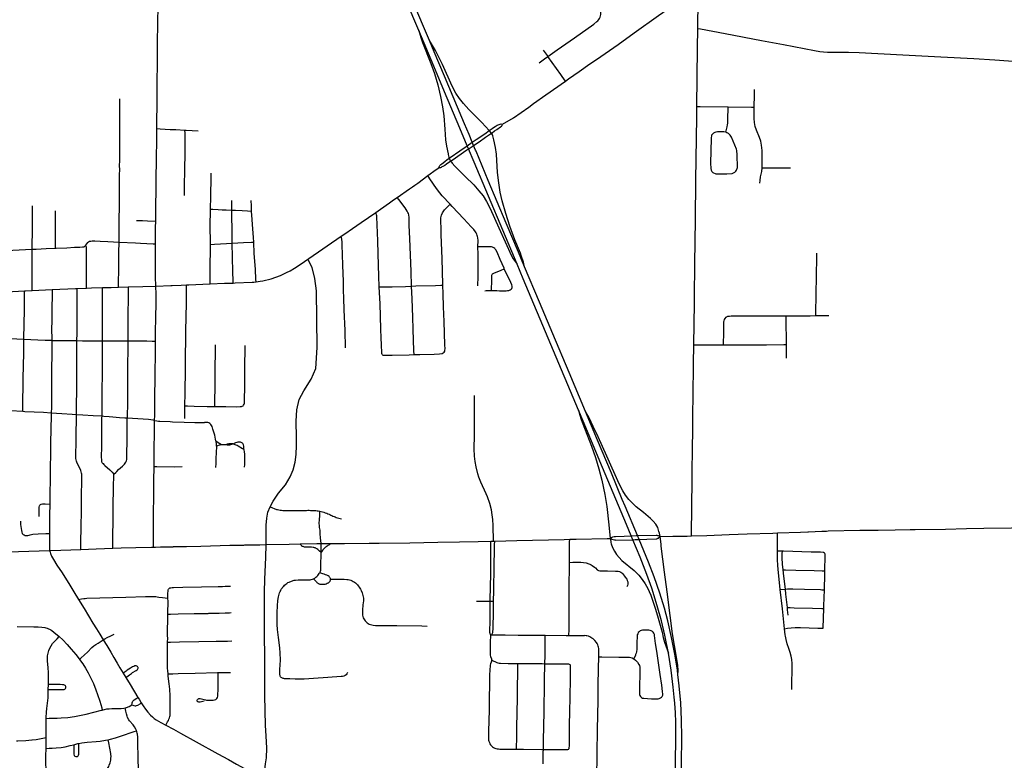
# Model space of a CAD drawing. Header units: feet. Extents: x 1677015 to 1902061, y 161166 to 378285.
# Tile 60 of 66: x 1800806 to 1813051, y 330999 to 340214. Entities that reach past the tile are written whole.
import ezdxf

# ---------------------------------------------------------------- set-up
doc = ezdxf.new("R2010")
doc.units = ezdxf.units.FT
doc.header["$MEASUREMENT"] = 0
doc.layers.add('326765_Road_Centerlines_O', color=7, linetype='Continuous')

msp = doc.modelspace()

# ---------------------------------------------------------------- linework, layer by layer
at = {"layer": '326765_Road_Centerlines_O'}
for p, q in [((1805902, 339955), (1805697, 340442)), ((1806394, 338786), (1806338, 338918)), ((1806672, 338802), (1806645, 338835)), ((1806557, 338397), (1806481, 338577)), ((1805053, 337689), (1805237, 337816)), ((1803178, 337418), (1803177, 337672)), ((1804945, 337615), (1805053, 337689)), ((1800644, 336830), (1800868, 336841)), ((1801520, 336870), (1801636, 336874)), ((1802037, 336886), (1802155, 336890)), ((1810187, 336529), (1810339, 336530)), ((1810705, 336532), (1810870, 336532)), ((1810341, 336002), (1810340, 336172)), ((1806461, 335043), (1806464, 335539)), ((1810607, 333841), (1810617, 333842)), ((1802798, 333658), (1802879, 333660)), ((1803792, 333682), (1803872, 333684)), ((1804555, 333695), (1804678, 333696)), ((1806667, 333725), (1806697, 333726)), ((1806697, 333726), (1806714, 333726)), ((1808112, 333760), (1808149, 333761)), ((1810265, 333125), (1810328, 333129)), ((1806486, 332980), (1806658, 332979)), ((1806658, 332979), (1806698, 332979)), ((1801162, 331882), (1801163, 331941))]:
    msp.add_line(p, q, dxfattribs=at)
for points in [[(1805768, 340081), (1805707, 340225), (1805505, 340710), (1805437, 340871), (1805340, 341103), (1805004, 341905), (1804742, 342524), (1804509, 343085), (1804188, 343840), (1804084, 344098), (1803968, 344405), (1803869, 344683), (1803771, 344979), (1803687, 345262), (1803601, 345583)], [(1807376, 339757), (1807492, 339839), (1807705, 339990), (1807945, 340160), (1807984, 340190), (1807997, 340202), (1808007, 340215), (1808016, 340230), (1808024, 340245), (1808029, 340261), (1808033, 340277), (1808035, 340294), (1808037, 340327), (1808039, 340556), (1808038, 340605), (1808036, 340621), (1808032, 340638), (1808026, 340654), (1808012, 340684), (1808004, 340698), (1807970, 340754), (1807927, 340824), (1807852, 340950), (1807839, 340971)], [(1802519, 339647), (1802519, 339652), (1802519, 339657), (1802519, 339678), (1802521, 339787), (1802522, 339930), (1802525, 340164), (1802529, 340393), (1802531, 340568), (1802531, 340613)], [(1807593, 339450), (1807630, 339477), (1807763, 339571), (1807897, 339666), (1807978, 339720), (1808247, 339907), (1808446, 340049), (1808751, 340266), (1809090, 340506), (1809179, 340568), (1809245, 340619)], [(1809240, 340106), (1809240, 340116), (1809244, 340445), (1809245, 340526), (1809245, 340619)], [(1806991, 337171), (1806814, 337594), (1806635, 338018), (1806457, 338441), (1806387, 338607), (1806371, 338646), (1806279, 338864), (1806089, 339318), (1805955, 339636), (1805768, 340081)], [(1805768, 340081), (1805793, 339994), (1805814, 339931), (1805920, 339668), (1805963, 339544), (1806005, 339402), (1806040, 339259), (1806065, 339130), (1806080, 339016), (1806092, 338852), (1806102, 338721), (1806113, 338640), (1806134, 338544), (1806136, 338535), (1806143, 338504), (1806147, 338492)], [(1809227, 339135), (1809237, 339858), (1809240, 340106)], [(1809240, 340106), (1809272, 340100), (1809578, 340043), (1810030, 339957), (1810303, 339904), (1810561, 339855), (1810690, 339830), (1810755, 339820), (1810804, 339815), (1810852, 339812), (1810967, 339811), (1811115, 339810), (1811246, 339806), (1811787, 339777), (1812262, 339753), (1812672, 339730), (1812934, 339713), (1813327, 339686)], [(1806338, 338918), (1806304, 338999), (1806088, 339513), (1805961, 339816), (1805902, 339955)], [(1806645, 338835), (1806552, 338936), (1806390, 339097), (1806325, 339170), (1806275, 339234), (1806231, 339302), (1806185, 339388), (1806064, 339657), (1806029, 339725), (1805977, 339829), (1805902, 339955)], [(1807376, 339757), (1807368, 339770), (1807322, 339836)], [(1802518, 339527), (1802519, 339577), (1802519, 339647), (1802519, 339652)], [(1807265, 339678), (1807332, 339726), (1807376, 339757)], [(1807593, 339450), (1807553, 339507), (1807534, 339533), (1807376, 339757)], [(1802512, 338975), (1802515, 339128), (1802517, 339343), (1802517, 339443), (1802518, 339527)], [(1807197, 339170), (1807349, 339278), (1807593, 339450)], [(1809941, 339126), (1809943, 339280), (1809943, 339346)], [(1802042, 337447), (1802043, 337470), (1802043, 337623), (1802043, 337712), (1802046, 337908), (1802047, 338084), (1802049, 338241), (1802049, 338288), (1802050, 338348), (1802049, 338401), (1802050, 338460), (1802050, 338533), (1802051, 338704), (1802050, 338848), (1802050, 338896), (1802051, 338990), (1802051, 339052), (1802052, 339122), (1802053, 339229)], [(1806810, 338916), (1806949, 338995), (1807136, 339126), (1807197, 339170)], [(1809190, 336167), (1809196, 336688), (1809199, 336803), (1809198, 336951), (1809200, 336984), (1809203, 337180), (1809209, 337722), (1809215, 338218), (1809225, 339001), (1809227, 339135)], [(1809227, 339135), (1809270, 339134), (1809615, 339130)], [(1809586, 338813), (1809591, 338833), (1809604, 338880), (1809609, 338904), (1809611, 338928), (1809613, 338952), (1809614, 338993), (1809615, 339107), (1809615, 339130)], [(1809615, 339130), (1809907, 339126), (1809941, 339126)], [(1810039, 338369), (1810040, 338374), (1810039, 338588), (1810033, 338653), (1810022, 338702), (1810007, 338748), (1809967, 338839), (1809953, 338886), (1809944, 338935), (1809940, 338984), (1809941, 339126)], [(1802511, 338859), (1802511, 338878), (1802512, 338945), (1802512, 338975)], [(1806645, 338835), (1806669, 338852), (1806683, 338861), (1806700, 338872), (1806719, 338884), (1806745, 338900), (1806757, 338907), (1806768, 338911), (1806781, 338915), (1806794, 338917), (1806810, 338916)], [(1802498, 337708), (1802498, 337766), (1802499, 337839), (1802501, 337936), (1802504, 338055), (1802503, 338171), (1802504, 338286), (1802506, 338417), (1802508, 338545), (1802510, 338662), (1802511, 338796), (1802511, 338859)], [(1802511, 338859), (1802552, 338856), (1802677, 338850), (1802747, 338847), (1802862, 338839)], [(1802854, 338028), (1802856, 338174), (1802859, 338320), (1802863, 338581), (1802864, 338662), (1802865, 338724), (1802864, 338772), (1802864, 338804), (1802862, 338839)], [(1802862, 338839), (1802877, 338838), (1803024, 338830)], [(1806147, 338492), (1806159, 338501), (1806280, 338583), (1806371, 338646), (1806434, 338690), (1806481, 338723), (1806589, 338796), (1806645, 338835)], [(1806432, 338637), (1806451, 338650), (1806519, 338696), (1806600, 338751), (1806672, 338802)], [(1806672, 338802), (1806680, 338808), (1806711, 338830), (1806738, 338848), (1806756, 338861), (1806770, 338870), (1806786, 338880), (1806797, 338890), (1806805, 338898), (1806810, 338916)], [(1807085, 337141), (1807070, 337198), (1807048, 337266), (1807033, 337309), (1806964, 337476), (1806901, 337645), (1806851, 337801), (1806808, 337959), (1806783, 338070), (1806765, 338183), (1806750, 338313), (1806736, 338542), (1806725, 338623), (1806704, 338719), (1806700, 338735), (1806695, 338751), (1806689, 338768), (1806684, 338780), (1806679, 338792), (1806672, 338802)], [(1809586, 338813), (1809582, 338814), (1809562, 338817), (1809540, 338819), (1809521, 338819), (1809499, 338819), (1809482, 338818), (1809465, 338815), (1809449, 338811), (1809434, 338803), (1809428, 338797), (1809422, 338791), (1809411, 338778), (1809404, 338736), (1809398, 338430), (1809401, 338362), (1809405, 338343), (1809415, 338326), (1809427, 338313), (1809462, 338297), (1809602, 338295), (1809666, 338300), (1809700, 338316), (1809711, 338329), (1809721, 338343), (1809732, 338377), (1809730, 338531), (1809726, 338587), (1809721, 338602), (1809656, 338752)], [(1809656, 338752), (1809649, 338766), (1809641, 338778), (1809629, 338791), (1809620, 338798), (1809614, 338802), (1809600, 338808), (1809586, 338813)], [(1806481, 338577), (1806476, 338591), (1806451, 338650), (1806434, 338690), (1806394, 338786)], [(1806165, 338455), (1806183, 338466), (1806366, 338593)], [(1806366, 338593), (1806384, 338605), (1806432, 338637)], [(1806019, 338373), (1806022, 338383), (1806026, 338393), (1806032, 338402), (1806038, 338408), (1806045, 338414), (1806055, 338422), (1806072, 338435), (1806096, 338453), (1806117, 338469), (1806147, 338492)], [(1806088, 338402), (1806092, 338405), (1806116, 338422), (1806145, 338441), (1806165, 338455)], [(1806147, 338492), (1806155, 338472), (1806165, 338455)], [(1806165, 338455), (1806175, 338440), (1806184, 338428), (1806217, 338391), (1806347, 338265), (1806452, 338160), (1806518, 338086), (1806568, 338021), (1806611, 337951), (1806657, 337863), (1806766, 337623), (1806921, 337275), (1806944, 337238), (1806991, 337171)], [(1803179, 337857), (1803179, 337893), (1803182, 337979), (1803184, 338071), (1803187, 338201), (1803189, 338305)], [(1805882, 338274), (1805984, 338349), (1806019, 338373)], [(1806019, 338373), (1806030, 338374), (1806042, 338376), (1806051, 338380), (1806062, 338386), (1806074, 338393), (1806088, 338402)], [(1807085, 337141), (1807010, 337321), (1806856, 337683), (1806634, 338213), (1806557, 338397)], [(1810012, 338179), (1810013, 338212), (1810020, 338261), (1810035, 338325), (1810039, 338369)], [(1810039, 338369), (1810071, 338369), (1810393, 338370)], [(1805499, 338002), (1805653, 338108), (1805692, 338135), (1805722, 338156), (1805759, 338182), (1805882, 338274)], [(1806158, 337918), (1806061, 338023), (1806030, 338061), (1805991, 338113), (1805908, 338235), (1805882, 338274)], [(1803444, 337845), (1803443, 337864), (1803445, 337966)], [(1803690, 337831), (1803688, 337897), (1803684, 337963)], [(1805237, 337816), (1805294, 337855), (1805404, 337935), (1805455, 337971), (1805499, 338002)], [(1805680, 336900), (1805673, 337083), (1805658, 337491), (1805651, 337653), (1805650, 337719), (1805648, 337752), (1805644, 337785), (1805640, 337802), (1805633, 337817), (1805626, 337832), (1805600, 337875), (1805521, 337978), (1805499, 338002)], [(1800961, 337358), (1800962, 337392), (1800963, 337463), (1800964, 337523), (1800964, 337573), (1800964, 337633), (1800965, 337689), (1800966, 337768), (1800967, 337838), (1800967, 337897)], [(1801250, 337372), (1801250, 337394), (1801250, 337423), (1801250, 337457), (1801251, 337501), (1801251, 337567), (1801251, 337635), (1801252, 337695), (1801252, 337746), (1801252, 337789), (1801252, 337836)], [(1803177, 337672), (1803178, 337824), (1803179, 337857)], [(1803179, 337857), (1803210, 337855), (1803276, 337852), (1803325, 337849), (1803374, 337847), (1803444, 337845)], [(1803449, 337435), (1803449, 337554), (1803448, 337586), (1803448, 337635), (1803446, 337733), (1803445, 337782), (1803444, 337845)], [(1803444, 337845), (1803488, 337844), (1803573, 337840), (1803638, 337836), (1803690, 337831)], [(1803717, 337448), (1803714, 337503), (1803702, 337665), (1803697, 337729), (1803690, 337831)], [(1805278, 336890), (1805273, 337022), (1805264, 337300), (1805259, 337464), (1805251, 337660), (1805248, 337762), (1805247, 337775), (1805245, 337785), (1805240, 337802), (1805237, 337816)], [(1806053, 337781), (1806065, 337810), (1806073, 337824), (1806082, 337838), (1806091, 337850), (1806102, 337862), (1806137, 337897), (1806158, 337918)], [(1806505, 337389), (1806506, 337465), (1806504, 337498), (1806501, 337515), (1806496, 337531), (1806490, 337547), (1806483, 337562), (1806474, 337576), (1806454, 337603), (1806421, 337639), (1806331, 337736), (1806184, 337890), (1806158, 337918)], [(1802259, 337717), (1802286, 337715), (1802333, 337715), (1802395, 337712), (1802498, 337708)], [(1802497, 337425), (1802497, 337520), (1802497, 337582), (1802497, 337629), (1802498, 337708)], [(1806068, 336911), (1806068, 336918), (1806065, 337082), (1806059, 337245), (1806047, 337539), (1806046, 337620), (1806043, 337702), (1806043, 337734), (1806045, 337750), (1806048, 337766), (1806053, 337781)], [(1804806, 337520), (1804850, 337550), (1804945, 337615)], [(1801628, 337409), (1801652, 337441), (1801662, 337451), (1801675, 337458), (1801691, 337460), (1801707, 337462), (1801739, 337461), (1801808, 337457), (1801903, 337453), (1802042, 337447)], [(1803449, 337435), (1803590, 337442), (1803688, 337447), (1803717, 337448)], [(1803745, 336952), (1803744, 336981), (1803737, 337111), (1803724, 337307), (1803717, 337448)], [(1804390, 337235), (1804404, 337244), (1804806, 337520)], [(1804856, 336133), (1804852, 336346), (1804842, 336605), (1804837, 336750), (1804835, 336848), (1804832, 336955), (1804825, 337161), (1804820, 337292), (1804817, 337407), (1804815, 337448), (1804811, 337484), (1804806, 337520)], [(1800646, 337343), (1800721, 337347), (1800880, 337354), (1800961, 337358)], [(1800961, 337358), (1801013, 337361), (1801135, 337368), (1801250, 337372)], [(1800961, 336845), (1800961, 336892), (1800961, 336946), (1800961, 337009), (1800961, 337051), (1800961, 337140), (1800961, 337251), (1800961, 337312), (1800961, 337358)], [(1801250, 337372), (1801259, 337372), (1801392, 337377), (1801490, 337383), (1801556, 337385), (1801589, 337387), (1801601, 337388), (1801608, 337390), (1801617, 337396), (1801622, 337402), (1801628, 337409)], [(1801636, 336874), (1801637, 336915), (1801637, 337003), (1801637, 337054), (1801638, 337121), (1801638, 337193), (1801638, 337252), (1801639, 337303), (1801639, 337345), (1801639, 337370), (1801637, 337382), (1801635, 337391), (1801630, 337402), (1801628, 337409)], [(1802037, 336886), (1802037, 336925), (1802037, 336956), (1802037, 336975), (1802038, 337074), (1802039, 337169), (1802040, 337229), (1802040, 337288), (1802041, 337360), (1802042, 337404), (1802042, 337447)], [(1802042, 337447), (1802247, 337437), (1802307, 337435), (1802387, 337431), (1802466, 337427), (1802497, 337425)], [(1802500, 336900), (1802499, 336926), (1802496, 336986), (1802495, 337031), (1802495, 337122), (1802496, 337294), (1802497, 337425)], [(1803175, 336928), (1803176, 337140), (1803179, 337367), (1803178, 337418)], [(1803178, 337418), (1803230, 337422), (1803377, 337431), (1803449, 337435)], [(1803461, 336938), (1803460, 336964), (1803457, 337078), (1803451, 337258), (1803449, 337435)], [(1806832, 337116), (1806829, 337124), (1806783, 337230), (1806743, 337320), (1806728, 337350), (1806721, 337360), (1806715, 337367), (1806704, 337376), (1806688, 337383), (1806672, 337387), (1806655, 337389), (1806638, 337390), (1806605, 337389), (1806556, 337389), (1806505, 337389)], [(1806507, 337317), (1806505, 337366), (1806505, 337389)], [(1803900, 336983), (1803934, 336992), (1804050, 337033), (1804124, 337067), (1804168, 337090), (1804224, 337123), (1804307, 337178), (1804390, 337235)], [(1803920, 334153), (1803957, 334225), (1804026, 334325), (1804111, 334426), (1804171, 334528), (1804207, 334612), (1804232, 334707), (1804244, 334805), (1804247, 334918), (1804248, 335016), (1804244, 335218), (1804253, 335358), (1804282, 335487), (1804341, 335598), (1804432, 335743), (1804487, 335875), (1804507, 336134), (1804498, 336841), (1804475, 336996), (1804442, 337131), (1804390, 337235)], [(1806504, 336902), (1806505, 336919), (1806505, 336935), (1806505, 336952), (1806506, 336969), (1806506, 336986), (1806506, 337003), (1806506, 337019), (1806506, 337036), (1806506, 337053), (1806506, 337069), (1806506, 337086), (1806506, 337103), (1806507, 337120), (1806507, 337138), (1806507, 337155), (1806507, 337171), (1806506, 337202), (1806506, 337232), (1806506, 337261), (1806507, 337288), (1806507, 337314), (1806507, 337317)], [(1810705, 336532), (1810706, 336561), (1810718, 337260), (1810719, 337310)], [(1806675, 336843), (1806675, 336869), (1806676, 336951), (1806677, 337000), (1806677, 337017), (1806678, 337034), (1806682, 337043), (1806688, 337051), (1806701, 337059), (1806794, 337099), (1806832, 337116)], [(1806675, 336843), (1806739, 336844), (1806772, 336842), (1806854, 336842), (1806871, 336843), (1806888, 336845), (1806905, 336852), (1806919, 336861), (1806926, 336871), (1806930, 336884), (1806930, 336897), (1806925, 336914), (1806912, 336944), (1806832, 337116)], [(1807754, 335356), (1807067, 336989), (1806991, 337171)], [(1807402, 336386), (1807269, 336700), (1807085, 337141)], [(1803745, 336952), (1803770, 336955), (1803795, 336959), (1803830, 336967), (1803865, 336974), (1803900, 336983)], [(1800859, 336238), (1800859, 336244), (1800859, 336288), (1800861, 336385), (1800865, 336645), (1800868, 336804), (1800868, 336841)], [(1800868, 336841), (1800879, 336841), (1800961, 336845)], [(1800961, 336845), (1801043, 336849), (1801210, 336856)], [(1801210, 336856), (1801209, 336821), (1801207, 336593), (1801205, 336478), (1801204, 336350), (1801205, 336254), (1801205, 336224)], [(1801210, 336856), (1801502, 336869), (1801520, 336870)], [(1801519, 336221), (1801520, 336311), (1801522, 336504), (1801522, 336629), (1801522, 336694), (1801522, 336743), (1801520, 336835), (1801520, 336870)], [(1801636, 336874), (1801698, 336877), (1801838, 336881)], [(1801836, 336219), (1801837, 336362), (1801837, 336514), (1801837, 336578), (1801837, 336660), (1801838, 336841), (1801838, 336881)], [(1801838, 336881), (1801945, 336884), (1802037, 336886)], [(1802155, 336890), (1802155, 336860), (1802154, 336787), (1802154, 336701), (1802153, 336600), (1802153, 336542), (1802152, 336428), (1802151, 336296), (1802151, 336280), (1802151, 336217)], [(1802155, 336890), (1802338, 336895), (1802500, 336900)], [(1802496, 336215), (1802497, 336327), (1802500, 336507), (1802502, 336686), (1802504, 336800), (1802500, 336900)], [(1802500, 336900), (1802684, 336906), (1802701, 336907)], [(1802701, 336907), (1802815, 336912), (1802880, 336915)], [(1802872, 336186), (1802873, 336227), (1802874, 336342), (1802880, 336687), (1802881, 336753), (1802880, 336852), (1802880, 336871), (1802880, 336915)], [(1802880, 336915), (1802910, 336916), (1803084, 336925), (1803175, 336928)], [(1803175, 336928), (1803354, 336934), (1803461, 336938)], [(1803461, 336938), (1803485, 336939), (1803698, 336948), (1803720, 336950), (1803737, 336951), (1803745, 336952)], [(1805278, 336890), (1805310, 336890), (1805440, 336892), (1805603, 336896), (1805680, 336900)], [(1805317, 336045), (1805312, 336051), (1805309, 336058), (1805308, 336064), (1805304, 336171), (1805301, 336253), (1805299, 336367), (1805287, 336678), (1805278, 336890)], [(1805680, 336900), (1805733, 336902), (1805977, 336907), (1806042, 336910), (1806068, 336911)], [(1805711, 336047), (1805709, 336095), (1805700, 336364), (1805695, 336512), (1805685, 336740), (1805680, 336900)], [(1806084, 336076), (1806092, 336088), (1806094, 336101), (1806096, 336118), (1806095, 336168), (1806089, 336315), (1806085, 336461), (1806078, 336641), (1806072, 336804), (1806068, 336911)], [(1806591, 336842), (1806607, 336843), (1806675, 336843)], [(1809559, 336168), (1809561, 336328), (1809562, 336451), (1809563, 336460), (1809565, 336469), (1809571, 336485), (1809580, 336498)], [(1809580, 336498), (1809591, 336511), (1809598, 336517), (1809604, 336521), (1809613, 336524), (1809620, 336525), (1809635, 336527), (1809652, 336528), (1810050, 336528), (1810187, 336529)], [(1810339, 336530), (1810638, 336531), (1810705, 336532)], [(1810340, 336172), (1810339, 336497), (1810339, 336530)], [(1807842, 335339), (1807639, 335824), (1807435, 336307), (1807402, 336386)], [(1800511, 336255), (1800606, 336250), (1800769, 336242), (1800859, 336238)], [(1800845, 335342), (1800845, 335377), (1800850, 335756), (1800857, 336065), (1800857, 336145), (1800859, 336238)], [(1800859, 336238), (1801031, 336230), (1801123, 336225), (1801195, 336225), (1801205, 336224)], [(1801205, 336224), (1801205, 336189), (1801205, 336025), (1801204, 335895), (1801203, 335698), (1801202, 335568), (1801201, 335472), (1801200, 335391), (1801198, 335323)], [(1801205, 336224), (1801408, 336222), (1801519, 336221)], [(1801512, 335303), (1801512, 335309), (1801512, 335341), (1801516, 335685), (1801519, 335946), (1801518, 335996), (1801518, 336094), (1801519, 336209), (1801519, 336221)], [(1801519, 336221), (1801588, 336220), (1801752, 336220), (1801836, 336219)], [(1801830, 335284), (1801831, 335357), (1801833, 335598), (1801835, 335811), (1801836, 336040), (1801836, 336182), (1801836, 336219)], [(1801836, 336219), (1801898, 336217), (1801948, 336218), (1801997, 336218), (1802151, 336217)], [(1802151, 336217), (1802151, 336198), (1802151, 336165), (1802151, 336132), (1802151, 336083), (1802150, 336052), (1802149, 335980), (1802149, 335932), (1802149, 335876), (1802149, 335837), (1802148, 335771), (1802147, 335541), (1802146, 335431), (1802145, 335393), (1802144, 335326), (1802143, 335271), (1802142, 335260)], [(1802151, 336217), (1802160, 336217), (1802249, 336217), (1802289, 336217), (1802338, 336217), (1802386, 336217), (1802452, 336216), (1802496, 336215)], [(1802484, 335229), (1802485, 335294), (1802487, 335371), (1802487, 335486), (1802489, 335600), (1802490, 335680), (1802490, 335742), (1802491, 335758), (1802493, 335887), (1802495, 335985), (1802496, 336115), (1802496, 336215)], [(1802862, 335409), (1802862, 335439), (1802864, 335538), (1802864, 335587), (1802865, 335636), (1802867, 335800), (1802867, 335833), (1802869, 335998), (1802870, 336047), (1802869, 336080), (1802872, 336186)], [(1803234, 335402), (1803234, 335436), (1803237, 335680), (1803239, 335921), (1803240, 336041), (1803243, 336168)], [(1803591, 335417), (1803599, 335431), (1803602, 335445), (1803604, 335477), (1803606, 335655), (1803608, 335964), (1803609, 336062), (1803610, 336127), (1803611, 336160)], [(1809161, 333792), (1809161, 333812), (1809168, 334491), (1809170, 334622), (1809173, 334836), (1809176, 335147), (1809178, 335311), (1809181, 335524), (1809187, 335934), (1809190, 336167)], [(1809190, 336167), (1809225, 336167), (1809559, 336168)], [(1809559, 336168), (1809766, 336168), (1810094, 336169), (1810307, 336172), (1810340, 336172)], [(1805317, 336045), (1805324, 336042), (1805331, 336040), (1805340, 336039), (1805438, 336042), (1805651, 336046), (1805711, 336047)], [(1805711, 336047), (1805781, 336049), (1805961, 336054), (1806026, 336058), (1806059, 336062), (1806074, 336069), (1806084, 336076)], [(1802860, 335251), (1802862, 335324), (1802862, 335390), (1802862, 335409)], [(1802862, 335409), (1802892, 335408), (1802974, 335404), (1803138, 335403), (1803234, 335402)], [(1803234, 335402), (1803368, 335400), (1803499, 335398), (1803548, 335400), (1803564, 335402), (1803575, 335406), (1803584, 335411), (1803591, 335417)], [(1800496, 335361), (1800594, 335354), (1800692, 335350), (1800845, 335342)], [(1800845, 335342), (1800872, 335340), (1801102, 335329), (1801198, 335323)], [(1801198, 335323), (1801197, 335309), (1801194, 335099), (1801191, 334970), (1801190, 334790), (1801187, 334660), (1801187, 334546), (1801185, 334448), (1801183, 334366), (1801180, 334186)], [(1801198, 335323), (1801330, 335316), (1801460, 335306), (1801512, 335303)], [(1801566, 333624), (1801566, 333684), (1801566, 333717), (1801569, 333897), (1801570, 333946), (1801573, 334061), (1801574, 334110), (1801575, 334157), (1801575, 334188), (1801577, 334330), (1801577, 334378), (1801578, 334395), (1801581, 334492), (1801580, 334525), (1801578, 334558), (1801576, 334574), (1801571, 334590), (1801566, 334605), (1801553, 334635), (1801530, 334679), (1801516, 334708), (1801511, 334723), (1801508, 334739), (1801506, 334755), (1801505, 334772), (1801505, 334821), (1801507, 334935), (1801508, 335033), (1801512, 335276), (1801512, 335303)], [(1801512, 335303), (1801591, 335298), (1801722, 335289), (1801830, 335284)], [(1801834, 334701), (1801828, 334717), (1801826, 334730), (1801825, 334780), (1801827, 334895), (1801827, 335005), (1801828, 335140), (1801829, 335255), (1801830, 335284)], [(1801830, 335284), (1801852, 335282), (1801917, 335278), (1801966, 335274), (1802048, 335266), (1802113, 335262), (1802142, 335260)], [(1801976, 334559), (1802002, 334582), (1802014, 334594), (1802035, 334616), (1802059, 334638), (1802085, 334659), (1802097, 334670), (1802109, 334682), (1802120, 334696), (1802128, 334711), (1802133, 334727), (1802137, 334744), (1802139, 334761), (1802140, 334867), (1802141, 334922), (1802142, 334972), (1802142, 335017), (1802143, 335077), (1802143, 335149), (1802144, 335173), (1802143, 335222), (1802142, 335260)], [(1802142, 335260), (1802277, 335253), (1802408, 335244), (1802436, 335241), (1802463, 335237), (1802484, 335229)], [(1807754, 335356), (1807771, 335295), (1807783, 335254), (1807799, 335208), (1807918, 334909), (1807967, 334769), (1808009, 334627), (1808045, 334483), (1808082, 334306), (1808106, 334159), (1808134, 333931), (1808149, 333761)], [(1808873, 332331), (1808829, 332557), (1808788, 332733), (1808735, 332923), (1808667, 333142), (1808606, 333312), (1808521, 333526), (1808430, 333744), (1808410, 333793), (1808351, 333935), (1808020, 334721), (1807824, 335190), (1807754, 335356)], [(1808771, 333783), (1808763, 333824), (1808756, 333848), (1808740, 333895), (1808716, 333937), (1808686, 333976), (1808651, 334010), (1808562, 334082), (1808473, 334154), (1808425, 334199), (1808381, 334246), (1808341, 334298), (1808307, 334353), (1808261, 334440), (1808107, 334783), (1807998, 335025), (1807939, 335152), (1807887, 335261), (1807842, 335339)], [(1808540, 333675), (1808511, 333747), (1808490, 333796), (1808336, 334161), (1808300, 334246), (1808164, 334574), (1807991, 334983), (1807842, 335339)], [(1802477, 334656), (1802477, 334720), (1802484, 335229)], [(1802484, 335229), (1802513, 335223), (1802532, 335220), (1802548, 335218), (1802679, 335213)], [(1802679, 335213), (1802705, 335212), (1802851, 335206), (1802983, 335202), (1803103, 335203)], [(1803247, 334976), (1803243, 334997), (1803232, 335043), (1803209, 335121), (1803204, 335136), (1803199, 335152), (1803192, 335166), (1803183, 335179), (1803171, 335190), (1803157, 335198), (1803148, 335201), (1803141, 335202), (1803125, 335203), (1803103, 335203)], [(1806697, 333726), (1806693, 333922), (1806689, 333994), (1806683, 334053), (1806673, 334114), (1806653, 334195), (1806625, 334276), (1806609, 334316), (1806541, 334459), (1806516, 334521), (1806503, 334564), (1806481, 334652), (1806469, 334719), (1806462, 334785), (1806460, 334874), (1806461, 335043)], [(1803245, 334642), (1803248, 334691), (1803251, 334752), (1803255, 334833), (1803256, 334901), (1803255, 334908)], [(1803247, 334976), (1803260, 334966), (1803285, 334947), (1803302, 334935), (1803314, 334928)], [(1803255, 334908), (1803254, 334933), (1803249, 334965), (1803247, 334976)], [(1803255, 334908), (1803272, 334915), (1803290, 334923), (1803300, 334926), (1803314, 334928)], [(1803314, 334928), (1803325, 334929), (1803338, 334929), (1803361, 334930), (1803376, 334930)], [(1803376, 334930), (1803384, 334934), (1803392, 334938), (1803407, 334940), (1803422, 334942), (1803437, 334941), (1803451, 334940), (1803464, 334937)], [(1803376, 334930), (1803386, 334925), (1803395, 334925), (1803410, 334925), (1803421, 334926), (1803432, 334927), (1803446, 334931), (1803464, 334937)], [(1803593, 334870), (1803592, 334908), (1803589, 334925), (1803585, 334933), (1803582, 334940), (1803576, 334946), (1803570, 334951), (1803561, 334955), (1803554, 334957), (1803538, 334958), (1803533, 334957), (1803519, 334956), (1803505, 334953), (1803489, 334948), (1803464, 334937)], [(1803464, 334937), (1803481, 334930), (1803494, 334925), (1803509, 334919), (1803523, 334912), (1803579, 334879), (1803593, 334870)], [(1803602, 334647), (1803605, 334679), (1803606, 334696), (1803606, 334707), (1803607, 334729), (1803607, 334757), (1803607, 334797), (1803606, 334811), (1803606, 334818), (1803604, 334827), (1803600, 334843), (1803596, 334858), (1803593, 334870)], [(1801834, 334701), (1801843, 334691), (1801852, 334681), (1801864, 334669), (1801927, 334613), (1801955, 334585), (1801976, 334559)], [(1802470, 333653), (1802471, 333714), (1802471, 333888), (1802472, 334040), (1802474, 334317), (1802476, 334460), (1802476, 334478), (1802477, 334656)], [(1802477, 334656), (1802510, 334655), (1802729, 334652), (1802827, 334654)], [(1801966, 333638), (1801966, 333675), (1801966, 333821), (1801967, 333951), (1801970, 334146), (1801974, 334406), (1801976, 334537), (1801976, 334559)], [(1801048, 334035), (1801050, 334149), (1801052, 334165), (1801055, 334173), (1801059, 334179), (1801066, 334184), (1801073, 334187), (1801089, 334189), (1801122, 334189), (1801180, 334186)], [(1801180, 334186), (1801178, 334049), (1801177, 333937), (1801176, 333823)], [(1803872, 333684), (1803870, 333842), (1803870, 333927), (1803880, 334013), (1803893, 334088), (1803920, 334153)], [(1803920, 334153), (1804001, 334122), (1804014, 334119), (1804030, 334115), (1804045, 334113), (1804063, 334110), (1804079, 334108), (1804097, 334107), (1804112, 334106), (1804129, 334106), (1804145, 334106), (1804161, 334106), (1804178, 334106), (1804194, 334107), (1804211, 334107), (1804227, 334107), (1804243, 334107), (1804260, 334107), (1804276, 334108), (1804293, 334108), (1804309, 334108), (1804325, 334109), (1804342, 334109), (1804358, 334109), (1804375, 334109), (1804391, 334110), (1804407, 334110), (1804424, 334109), (1804441, 334109), (1804457, 334108), (1804472, 334107), (1804488, 334106), (1804504, 334104), (1804519, 334102), (1804535, 334099), (1804540, 334098)], [(1804555, 333695), (1804547, 333766), (1804548, 333785), (1804545, 333801), (1804544, 333816), (1804544, 333831), (1804543, 333847), (1804541, 333862), (1804539, 333880), (1804535, 333897), (1804535, 333913), (1804533, 333927), (1804532, 333942), (1804532, 333964), (1804533, 333978), (1804533, 333993), (1804535, 334008), (1804539, 334027), (1804540, 334098)], [(1804540, 334098), (1804554, 334095), (1804570, 334091), (1804588, 334086), (1804607, 334080), (1804625, 334074), (1804640, 334068), (1804654, 334062), (1804665, 334057), (1804676, 334051), (1804689, 334045), (1804702, 334038), (1804716, 334032), (1804730, 334027), (1804743, 334022), (1804807, 334004)], [(1800817, 333975), (1800818, 333935), (1800827, 333860), (1800832, 333838), (1800837, 333823), (1800842, 333816), (1800849, 333809), (1800860, 333803), (1800876, 333797), (1800892, 333796), (1800907, 333798), (1800923, 333802), (1800938, 333806), (1800970, 333812), (1801035, 333816), (1801131, 333821), (1801176, 333823)], [(1811879, 333870), (1811941, 333870), (1812319, 333877), (1812581, 333882), (1812795, 333886), (1813139, 333891), (1813599, 333897), (1813943, 333902), (1814239, 333908), (1814616, 333913), (1814780, 333915), (1815125, 333921), (1815322, 333924), (1815732, 333931), (1816060, 333934), (1816405, 333941), (1816651, 333946), (1816913, 333949), (1817094, 333952), (1817307, 333956), (1817554, 333960), (1818062, 333968), (1818455, 333970)], [(1801176, 333823), (1801176, 333720), (1801176, 333653), (1801179, 333611)], [(1808149, 333761), (1808167, 333771), (1808184, 333778), (1808200, 333783), (1808209, 333785), (1808216, 333786), (1808325, 333790), (1808410, 333793), (1808474, 333795), (1808490, 333796), (1808721, 333801), (1808729, 333800), (1808736, 333798), (1808741, 333797), (1808747, 333795), (1808771, 333783)], [(1808489, 333746), (1808511, 333747), (1808605, 333750), (1808720, 333754), (1808725, 333755), (1808731, 333756), (1808738, 333759), (1808744, 333762), (1808748, 333765), (1808771, 333783)], [(1808771, 333783), (1808929, 333789), (1809108, 333790), (1809161, 333792)], [(1808992, 332069), (1808994, 332114), (1808989, 332184), (1808976, 332283), (1808926, 332574), (1808896, 332802), (1808857, 333095), (1808824, 333339), (1808785, 333664), (1808783, 333687), (1808771, 333783)], [(1809161, 333792), (1809351, 333798), (1809631, 333809), (1809851, 333817), (1810170, 333826), (1810232, 333828)], [(1810229, 333606), (1810230, 333677), (1810231, 333758), (1810232, 333828)], [(1810232, 333828), (1810516, 333838), (1810607, 333841)], [(1810617, 333842), (1810781, 333849), (1810839, 333852)], [(1810839, 333852), (1810860, 333853), (1811252, 333862), (1811482, 333864), (1811695, 333867), (1811879, 333870)], [(1801966, 333638), (1802069, 333642), (1802249, 333647), (1802447, 333652), (1802470, 333653)], [(1802470, 333653), (1802495, 333653), (1802558, 333654), (1802608, 333655), (1802682, 333657), (1802687, 333657)], [(1802682, 333657), (1802687, 333657), (1802714, 333657)], [(1802714, 333657), (1802720, 333658), (1802798, 333658)], [(1802879, 333660), (1803060, 333665), (1803421, 333675), (1803594, 333678), (1803605, 333679)], [(1803605, 333679), (1803732, 333681), (1803745, 333681), (1803750, 333682)], [(1803745, 333681), (1803750, 333682), (1803787, 333682), (1803792, 333682)], [(1803843, 330770), (1803863, 330954), (1803874, 331030), (1803880, 331150), (1803871, 331302), (1803862, 331432), (1803856, 331806), (1803856, 332217), (1803852, 332627), (1803851, 333091), (1803854, 333255), (1803868, 333521), (1803872, 333684)], [(1803872, 333684), (1804158, 333689), (1804296, 333691)], [(1804296, 333691), (1804502, 333695), (1804555, 333695)], [(1804556, 333583), (1804535, 333603), (1804521, 333615), (1804513, 333622), (1804501, 333631), (1804494, 333636), (1804488, 333639), (1804480, 333642), (1804473, 333645), (1804464, 333647), (1804455, 333649), (1804436, 333650), (1804414, 333651), (1804401, 333650), (1804378, 333650), (1804362, 333651), (1804349, 333653), (1804341, 333655), (1804331, 333658), (1804323, 333661), (1804317, 333665), (1804312, 333671), (1804306, 333677), (1804300, 333685), (1804296, 333691)], [(1804556, 333583), (1804556, 333662), (1804555, 333695)], [(1804556, 333583), (1804563, 333594), (1804571, 333607), (1804573, 333611), (1804576, 333616), (1804579, 333620), (1804582, 333624), (1804587, 333631), (1804592, 333636), (1804596, 333640), (1804602, 333645), (1804608, 333651), (1804614, 333655), (1804622, 333661), (1804629, 333666), (1804636, 333670), (1804644, 333676), (1804654, 333682), (1804665, 333688), (1804678, 333696)], [(1804678, 333696), (1804846, 333698), (1805152, 333700), (1805276, 333700), (1805658, 333706), (1806007, 333713), (1806274, 333716), (1806506, 333721), (1806667, 333725)], [(1806658, 332979), (1806659, 333044), (1806660, 333108), (1806664, 333370), (1806664, 333468), (1806667, 333549), (1806667, 333681), (1806667, 333725)], [(1806698, 332979), (1806701, 333109), (1806707, 333422), (1806709, 333620), (1806712, 333680), (1806714, 333726)], [(1806714, 333726), (1806989, 333733), (1807576, 333746), (1807646, 333749)], [(1807643, 333462), (1807643, 333517), (1807643, 333555), (1807644, 333671), (1807645, 333714), (1807646, 333749)], [(1807646, 333749), (1807726, 333752), (1808112, 333760)], [(1808149, 333761), (1808156, 333720), (1808159, 333708), (1808163, 333693), (1808180, 333646), (1808203, 333602), (1808230, 333561), (1808261, 333522), (1808296, 333487), (1808447, 333359), (1808505, 333301), (1808548, 333251), (1808585, 333197), (1808617, 333139), (1808635, 333100), (1808653, 333056), (1808667, 333018), (1808689, 332955), (1808713, 332881), (1808748, 332767), (1808795, 332592), (1808810, 332528), (1808826, 332470), (1808873, 332331)], [(1808149, 333761), (1808168, 333752), (1808186, 333746), (1808202, 333742), (1808210, 333741), (1808219, 333740), (1808430, 333744), (1808461, 333745), (1808489, 333746)], [(1808992, 332069), (1808985, 332123), (1808956, 332301), (1808912, 332526), (1808865, 332734), (1808823, 332892), (1808765, 333080), (1808697, 333282), (1808627, 333465), (1808540, 333675)], [(1800471, 333587), (1800791, 333598), (1801179, 333611)], [(1801179, 333611), (1801316, 333616), (1801566, 333624)], [(1801179, 333611), (1801184, 333590), (1801190, 333572), (1801203, 333540), (1801227, 333498), (1801270, 333429), (1801334, 333333), (1801429, 333180), (1801480, 333096), (1801538, 333001)], [(1801566, 333624), (1801758, 333630), (1801966, 333638)], [(1804536, 333332), (1804539, 333338), (1804546, 333352), (1804550, 333367), (1804552, 333383), (1804553, 333399), (1804553, 333464), (1804555, 333530), (1804556, 333579), (1804556, 333583)], [(1810265, 333125), (1810239, 333377), (1810236, 333423), (1810232, 333500), (1810229, 333564), (1810229, 333606)], [(1810229, 333606), (1810271, 333605), (1810292, 333604)], [(1810301, 333369), (1810294, 333438), (1810288, 333519), (1810288, 333552), (1810289, 333568), (1810292, 333604)], [(1810292, 333604), (1810304, 333604), (1810649, 333595), (1810765, 333592), (1810797, 333589), (1810803, 333588), (1810808, 333585), (1810814, 333580)], [(1810820, 333356), (1810824, 333549), (1810822, 333565), (1810818, 333573), (1810814, 333580)], [(1807637, 332551), (1807639, 332625), (1807639, 332645), (1807639, 332797), (1807639, 332851), (1807640, 332927), (1807640, 333043), (1807641, 333260), (1807642, 333319), (1807642, 333418), (1807643, 333462)], [(1807643, 333462), (1807685, 333463), (1807735, 333465), (1807785, 333465), (1807818, 333462), (1807850, 333456), (1807882, 333446), (1807897, 333439), (1807912, 333432), (1807926, 333423), (1807953, 333404), (1807965, 333393), (1807989, 333370), (1808003, 333362), (1808019, 333358), (1808052, 333358), (1808118, 333358), (1808217, 333353), (1808250, 333351), (1808267, 333347), (1808282, 333341), (1808295, 333331), (1808306, 333319), (1808336, 333279), (1808355, 333252), (1808362, 333237), (1808368, 333222), (1808370, 333205), (1808370, 333189), (1808365, 333173), (1808358, 333158)], [(1804462, 333259), (1804475, 333267), (1804488, 333277), (1804500, 333287), (1804512, 333299), (1804522, 333311), (1804531, 333324), (1804536, 333332)], [(1804673, 333253), (1804671, 333261), (1804669, 333267), (1804664, 333274), (1804660, 333280), (1804654, 333285), (1804641, 333295), (1804626, 333302), (1804611, 333309), (1804594, 333315), (1804575, 333321), (1804551, 333328), (1804536, 333332)], [(1810301, 333369), (1810330, 333368), (1810460, 333365), (1810688, 333360), (1810786, 333357), (1810820, 333356)], [(1810328, 333129), (1810310, 333292), (1810301, 333369)], [(1810814, 333122), (1810819, 333317), (1810820, 333356)], [(1802665, 333137), (1802675, 333144), (1802686, 333147), (1802702, 333150), (1802719, 333151), (1802835, 333154), (1803066, 333158), (1803276, 333163), (1803327, 333164), (1803362, 333165), (1803405, 333165), (1803427, 333166)], [(1804882, 332092), (1804875, 332077), (1804865, 332064), (1804852, 332054), (1804837, 332047), (1804822, 332044), (1804804, 332042), (1804640, 332031), (1804460, 332018), (1804345, 332010), (1804280, 332008), (1804231, 332010), (1804164, 332012), (1804115, 332013), (1804099, 332015), (1804092, 332016), (1804083, 332017), (1804075, 332020), (1804068, 332024), (1804060, 332028), (1804055, 332034), (1804051, 332040), (1804047, 332048), (1804044, 332056), (1804043, 332064), (1804042, 332074), (1804041, 332084), (1804041, 332095), (1804041, 332104), (1804043, 332135), (1804045, 332184), (1804048, 332250), (1804045, 332332), (1804040, 332397), (1804025, 332527), (1804014, 332625), (1804009, 332690), (1804007, 332756), (1804008, 332838), (1804012, 332920), (1804018, 332986), (1804026, 333034), (1804034, 333067), (1804039, 333083), (1804045, 333098), (1804052, 333113), (1804060, 333128), (1804069, 333142), (1804079, 333156), (1804090, 333168), (1804101, 333180), (1804114, 333191), (1804128, 333201), (1804142, 333210), (1804157, 333217), (1804188, 333230), (1804220, 333239), (1804236, 333242), (1804270, 333245), (1804401, 333246), (1804417, 333247), (1804433, 333249), (1804448, 333253), (1804462, 333259)], [(1804462, 333259), (1804465, 333255), (1804477, 333240), (1804484, 333232), (1804496, 333220), (1804502, 333213), (1804510, 333206), (1804518, 333201), (1804524, 333198), (1804530, 333196), (1804539, 333193), (1804546, 333191), (1804554, 333190), (1804563, 333189), (1804571, 333189), (1804587, 333190), (1804604, 333192), (1804619, 333197), (1804632, 333202), (1804641, 333206), (1804647, 333209), (1804652, 333213), (1804660, 333220), (1804666, 333227), (1804669, 333233), (1804671, 333240), (1804673, 333247), (1804673, 333253)], [(1804673, 333253), (1804710, 333253), (1804841, 333253), (1804874, 333251), (1804891, 333248), (1804908, 333245), (1804924, 333240), (1804939, 333234), (1804955, 333226), (1804969, 333217), (1804982, 333207), (1804995, 333196), (1805007, 333184), (1805017, 333171), (1805028, 333155), (1805035, 333143), (1805044, 333128), (1805052, 333114), (1805066, 333083), (1805071, 333067), (1805075, 333051), (1805078, 333034), (1805080, 333018), (1805080, 332984), (1805075, 332935), (1805068, 332869), (1805068, 332837), (1805068, 332821), (1805071, 332805), (1805074, 332789), (1805079, 332774), (1805086, 332760), (1805094, 332746), (1805104, 332734), (1805115, 332722), (1805127, 332712), (1805140, 332703), (1805154, 332695), (1805169, 332689), (1805184, 332685), (1805200, 332681), (1805232, 332678), (1805331, 332678), (1805495, 332676), (1805808, 332671), (1805874, 332669)], [(1802650, 333015), (1802650, 333075), (1802652, 333110), (1802654, 333119), (1802657, 333127), (1802665, 333137)], [(1810319, 332637), (1810292, 332883), (1810265, 333125)], [(1810328, 333129), (1810353, 333131), (1810419, 333132), (1810567, 333129), (1810765, 333123), (1810781, 333122), (1810814, 333122)], [(1810353, 332899), (1810335, 333066), (1810328, 333129)], [(1810807, 332888), (1810808, 332921), (1810814, 333122)], [(1801538, 333001), (1801555, 333005), (1801577, 333009), (1801602, 333011), (1801621, 333013), (1801643, 333015), (1801965, 333026), (1802128, 333030), (1802372, 333038), (1802454, 333039), (1802465, 333039)], [(1801538, 333001), (1801607, 332887), (1801718, 332706), (1801760, 332636), (1801804, 332567), (1801846, 332498)], [(1802465, 333039), (1802479, 333038), (1802491, 333038), (1802500, 333037), (1802517, 333034), (1802536, 333031), (1802584, 333024), (1802616, 333020), (1802650, 333015)], [(1802649, 332816), (1802649, 332829), (1802651, 332977), (1802650, 333015)], [(1806667, 332560), (1806658, 332571), (1806655, 332579), (1806654, 332589), (1806653, 332596), (1806655, 332739), (1806657, 332919), (1806658, 332979)], [(1806667, 332560), (1806677, 332566), (1806683, 332573), (1806688, 332581), (1806690, 332590), (1806691, 332597), (1806692, 332604), (1806693, 332631), (1806695, 332695), (1806697, 332796), (1806697, 332945), (1806698, 332979)], [(1802646, 332468), (1802647, 332519), (1802646, 332550), (1802646, 332592), (1802646, 332617), (1802648, 332747), (1802649, 332816)], [(1802649, 332816), (1802680, 332817), (1802779, 332820), (1802976, 332825), (1803150, 332828), (1803158, 332829), (1803289, 332832), (1803363, 332834), (1803414, 332836), (1803437, 332837)], [(1810353, 332899), (1810386, 332899), (1810436, 332898), (1810667, 332892), (1810782, 332889), (1810807, 332888)], [(1810363, 332807), (1810355, 332871), (1810353, 332899)], [(1810798, 332645), (1810800, 332649), (1810807, 332888)], [(1800777, 332663), (1800983, 332661), (1801037, 332660), (1801081, 332658), (1801117, 332652), (1801133, 332648), (1801148, 332643), (1801163, 332637), (1801178, 332630), (1801192, 332622), (1801206, 332613), (1801232, 332594), (1801297, 332539)], [(1801846, 332498), (1801867, 332511), (1801895, 332527), (1801941, 332550), (1801981, 332568)], [(1806667, 332560), (1806663, 332550), (1806662, 332541), (1806660, 332519), (1806659, 332504), (1806655, 332390), (1806656, 332357), (1806658, 332319), (1806659, 332308), (1806662, 332292), (1806672, 332261), (1806674, 332249)], [(1806667, 332560), (1806744, 332560), (1806788, 332560), (1806842, 332560), (1807006, 332558), (1807170, 332557), (1807334, 332556), (1807341, 332556)], [(1807336, 332201), (1807336, 332211), (1807339, 332293), (1807341, 332441), (1807341, 332506), (1807341, 332556)], [(1807341, 332556), (1807604, 332552), (1807637, 332551)], [(1807637, 332551), (1807745, 332551), (1807830, 332551)], [(1808007, 332287), (1808009, 332341), (1808008, 332374), (1808007, 332390), (1808004, 332406), (1808000, 332421), (1807995, 332436), (1807988, 332451), (1807979, 332464), (1807960, 332490), (1807948, 332501), (1807936, 332512), (1807923, 332521), (1807910, 332528), (1807895, 332535), (1807887, 332539), (1807878, 332542), (1807861, 332548), (1807850, 332549), (1807835, 332551)], [(1808442, 332263), (1808465, 332246), (1808477, 332235), (1808488, 332222), (1808505, 332193), (1808513, 332178), (1808519, 332160), (1808520, 332144), (1808517, 332063), (1808515, 331932), (1808513, 331834), (1808515, 331819), (1808519, 331805), (1808528, 331792), (1808539, 331781), (1808552, 331774), (1808566, 331771), (1808615, 331767), (1808664, 331765), (1808745, 331766), (1808760, 331769), (1808774, 331775), (1808786, 331784), (1808796, 331795), (1808803, 331809), (1808805, 331824), (1808802, 331855), (1808791, 331936), (1808772, 332066), (1808729, 332357), (1808715, 332454), (1808702, 332551), (1808699, 332566), (1808694, 332581), (1808686, 332594), (1808675, 332604), (1808661, 332611), (1808647, 332615), (1808631, 332617), (1808566, 332619), (1808550, 332618), (1808535, 332615), (1808521, 332609), (1808509, 332600), (1808499, 332589), (1808492, 332574), (1808487, 332560), (1808484, 332545), (1808482, 332463), (1808482, 332414), (1808480, 332381), (1808475, 332349), (1808471, 332332), (1808466, 332316), (1808463, 332309), (1808442, 332263)], [(1810319, 332637), (1810353, 332642), (1810402, 332648), (1810451, 332651), (1810517, 332652), (1810732, 332645), (1810793, 332643), (1810798, 332645)], [(1810407, 331880), (1810414, 332203), (1810410, 332255), (1810402, 332296), (1810389, 332340), (1810373, 332390), (1810352, 332448), (1810337, 332503), (1810329, 332542), (1810327, 332562), (1810319, 332637)], [(1801163, 331941), (1801164, 331971), (1801165, 332039), (1801164, 332088), (1801159, 332153), (1801152, 332235), (1801152, 332268), (1801154, 332301), (1801160, 332333), (1801169, 332365), (1801182, 332395), (1801198, 332424), (1801216, 332451), (1801249, 332488), (1801271, 332512), (1801297, 332539)], [(1801297, 332539), (1801342, 332497), (1801398, 332442), (1801448, 332384), (1801505, 332314), (1801545, 332262), (1801550, 332255)], [(1801550, 332255), (1801566, 332269), (1801614, 332310), (1801649, 332343), (1801705, 332401), (1801729, 332422), (1801754, 332442), (1801781, 332459), (1801846, 332498)], [(1801846, 332498), (1801889, 332427), (1801938, 332343), (1801977, 332277), (1802018, 332208), (1802052, 332152), (1802092, 332085), (1802095, 332082)], [(1802646, 332468), (1802680, 332469), (1802793, 332472), (1803036, 332476), (1803249, 332480), (1803351, 332482), (1803392, 332483), (1803443, 332484)], [(1802651, 332077), (1802648, 332112), (1802646, 332144), (1802646, 332176), (1802646, 332258), (1802646, 332381), (1802646, 332422), (1802646, 332468)], [(1808889, 324822), (1808895, 325397), (1808902, 325938), (1808908, 326398), (1808914, 326890), (1808926, 327743), (1808940, 328661), (1808940, 329022), (1808940, 329069), (1808943, 329400), (1808957, 330531), (1808965, 331319), (1808965, 331472), (1808961, 331590), (1808952, 331709), (1808946, 331784), (1808934, 331909), (1808907, 332121), (1808873, 332331)], [(1801550, 332255), (1801590, 332198), (1801624, 332144), (1801658, 332086), (1801695, 332015), (1801724, 331954), (1801755, 331878), (1801776, 331820), (1801802, 331737), (1801826, 331654), (1801834, 331625)], [(1806674, 332249), (1806673, 332243), (1806668, 332220), (1806660, 332199), (1806656, 332183), (1806651, 332118), (1806648, 332069), (1806648, 332020), (1806647, 331905), (1806645, 331808), (1806643, 331628), (1806638, 331359), (1806637, 331269), (1806638, 331252), (1806642, 331236), (1806647, 331221), (1806654, 331206), (1806663, 331192), (1806673, 331180), (1806685, 331169), (1806699, 331159), (1806713, 331152), (1806728, 331146), (1806744, 331143), (1806760, 331141), (1806776, 331140), (1806985, 331138)], [(1806674, 332249), (1806695, 332238), (1806723, 332223), (1806738, 332217), (1806753, 332212), (1806768, 332209), (1806784, 332207), (1806881, 332206), (1807003, 332206)], [(1806985, 331138), (1806986, 331168), (1806988, 331266), (1806988, 331315), (1806989, 331413), (1806996, 331772), (1806998, 331948), (1807000, 332050), (1807002, 332165), (1807003, 332206)], [(1807003, 332206), (1807012, 332206), (1807305, 332202), (1807336, 332201)], [(1807319, 331134), (1807321, 331244), (1807328, 331604), (1807328, 331670), (1807329, 331719), (1807332, 331850), (1807333, 331932), (1807334, 331998), (1807336, 332201)], [(1807336, 332201), (1807485, 332200), (1807566, 332200), (1807617, 332200), (1807633, 332198), (1807641, 332196), (1807647, 332193)], [(1807634, 331140), (1807637, 331143), (1807638, 331146), (1807640, 331151), (1807641, 331158), (1807642, 331174), (1807642, 331266), (1807644, 331382), (1807645, 331448), (1807647, 331596), (1807651, 331794), (1807654, 332009), (1807657, 332146), (1807657, 332168), (1807656, 332176), (1807654, 332183), (1807651, 332189), (1807647, 332193)], [(1807983, 330775), (1807993, 331389), (1807995, 331555), (1807999, 331751), (1808002, 331931), (1808005, 332141), (1808007, 332287)], [(1808007, 332287), (1808045, 332287), (1808258, 332284), (1808356, 332284), (1808373, 332284), (1808389, 332282), (1808406, 332278), (1808422, 332273), (1808442, 332263)], [(1802127, 332028), (1802140, 332037), (1802172, 332064), (1802184, 332073), (1802195, 332080), (1802210, 332090), (1802253, 332115), (1802266, 332125), (1802271, 332131), (1802276, 332138), (1802278, 332146), (1802278, 332153), (1802275, 332160), (1802271, 332167), (1802265, 332172), (1802256, 332175), (1802247, 332175), (1802239, 332173), (1802224, 332168), (1802210, 332161), (1802198, 332155), (1802184, 332146), (1802142, 332119), (1802129, 332110), (1802104, 332093), (1802092, 332085)], [(1802092, 332085), (1802095, 332082), (1802127, 332028)], [(1802624, 331437), (1802633, 331454), (1802646, 331478), (1802656, 331496), (1802663, 331511), (1802669, 331527), (1802673, 331543), (1802676, 331559), (1802676, 331576), (1802678, 331608), (1802677, 331624), (1802678, 331672), (1802677, 331688), (1802677, 331704), (1802678, 331754), (1802676, 331803), (1802672, 331884), (1802666, 331950), (1802654, 332047), (1802651, 332077)], [(1802651, 332077), (1802679, 332077), (1802711, 332077), (1802777, 332078), (1802988, 332082), (1803265, 332090), (1803275, 332090)], [(1803099, 331735), (1803083, 331730), (1803068, 331725), (1803051, 331723), (1803035, 331723), (1803027, 331726), (1803020, 331729), (1803015, 331737), (1803015, 331746), (1803016, 331754), (1803021, 331760), (1803028, 331765), (1803036, 331767), (1803052, 331768), (1803068, 331765), (1803099, 331755), (1803115, 331750), (1803131, 331748), (1803164, 331746), (1803197, 331747), (1803213, 331748), (1803229, 331752), (1803244, 331758), (1803257, 331768), (1803265, 331782), (1803269, 331798), (1803272, 331831), (1803273, 331863), (1803273, 331942), (1803274, 331983), (1803274, 332060), (1803275, 332090)], [(1803275, 332090), (1803379, 332091), (1803428, 332091)], [(1808964, 324821), (1808967, 325091), (1808975, 325812), (1808979, 326058), (1808980, 326222), (1808996, 327436), (1808999, 327699), (1809007, 328338), (1809013, 328912), (1809015, 329044), (1809015, 329125), (1809017, 329305), (1809018, 329469), (1809024, 329961), (1809042, 331289), (1809038, 331502), (1809028, 331715), (1809009, 331927), (1808992, 332069)], [(1801162, 331882), (1801197, 331881), (1801294, 331879), (1801342, 331880), (1801358, 331882), (1801366, 331885), (1801371, 331888), (1801375, 331893), (1801379, 331900), (1801381, 331908), (1801379, 331919), (1801376, 331927), (1801370, 331932), (1801364, 331936), (1801355, 331938), (1801340, 331940), (1801308, 331942), (1801196, 331941), (1801163, 331941)], [(1802127, 332028), (1802180, 331942), (1802276, 331783)], [(1801137, 331521), (1801137, 331531), (1801140, 331597), (1801145, 331645), (1801154, 331711), (1801160, 331776), (1801162, 331841), (1801162, 331882)], [(1802202, 331689), (1802204, 331705), (1802206, 331716), (1802210, 331726), (1802214, 331734), (1802218, 331740), (1802229, 331751), (1802262, 331774), (1802276, 331783)], [(1802202, 331689), (1802212, 331685), (1802225, 331681), (1802242, 331678), (1802250, 331678), (1802258, 331680), (1802274, 331686), (1802303, 331704), (1802319, 331714)], [(1802276, 331783), (1802291, 331760), (1802319, 331714)], [(1802319, 331714), (1802341, 331676), (1802369, 331636), (1802399, 331598), (1802431, 331561), (1802456, 331539)], [(1801137, 331521), (1801171, 331522), (1801211, 331523), (1801274, 331525), (1801324, 331527), (1801406, 331534), (1801488, 331546), (1801569, 331560), (1801634, 331574), (1801825, 331623), (1801834, 331625)], [(1801834, 331625), (1801889, 331638), (1801921, 331642), (1801953, 331645), (1802019, 331645), (1802069, 331646), (1802102, 331649), (1802118, 331653)], [(1802118, 331653), (1802134, 331657), (1802166, 331669), (1802202, 331689)], [(1802260, 331367), (1802258, 331371), (1802252, 331386), (1802235, 331415), (1802216, 331442), (1802173, 331492), (1802164, 331505), (1802149, 331533), (1802143, 331548), (1802133, 331579), (1802126, 331612), (1802118, 331653)], [(1801136, 331282), (1801136, 331432), (1801137, 331521)], [(1802456, 331539), (1802478, 331521), (1802505, 331503), (1802561, 331471), (1802624, 331437)], [(1801905, 331256), (1801936, 331263), (1801999, 331279), (1802062, 331298), (1802232, 331358), (1802260, 331367)], [(1802253, 330359), (1802253, 330364), (1802249, 330555), (1802251, 330620), (1802256, 330685), (1802269, 330782), (1802280, 330856), (1802281, 330869), (1802282, 330880), (1802284, 330913), (1802281, 330995), (1802281, 331060), (1802277, 331191), (1802275, 331289), (1802272, 331323), (1802269, 331339), (1802264, 331355), (1802260, 331367), (1802258, 331371)], [(1802624, 331437), (1802719, 331386), (1802806, 331338)], [(1802806, 331338), (1803000, 331230), (1803272, 331079), (1803401, 331008), (1803502, 330953), (1803557, 330921), (1803603, 330898), (1803675, 330859), (1803753, 330815)], [(1800765, 331240), (1800785, 331240), (1800883, 331247), (1800957, 331253)], [(1800957, 331253), (1800962, 331253), (1801012, 331260), (1801096, 331275), (1801136, 331282)], [(1801135, 331148), (1801135, 331153), (1801136, 331282)], [(1801481, 331194), (1801481, 331173), (1801481, 331139), (1801480, 331093), (1801481, 331077), (1801484, 331061), (1801491, 331051), (1801503, 331045), (1801516, 331045), (1801527, 331048), (1801534, 331054), (1801538, 331062), (1801540, 331074), (1801542, 331086), (1801542, 331100), (1801542, 331159), (1801542, 331183), (1801542, 331209)], [(1801481, 331194), (1801531, 331207), (1801542, 331209)], [(1801542, 331209), (1801579, 331217), (1801645, 331224), (1801759, 331233), (1801808, 331238), (1801872, 331249), (1801905, 331256)], [(1801834, 330827), (1801865, 330856), (1801887, 330881), (1801896, 330895), (1801905, 330909), (1801913, 330923), (1801920, 330939), (1801932, 330970), (1801936, 330986), (1801939, 331003), (1801941, 331020), (1801943, 331053), (1801941, 331070), (1801938, 331086), (1801913, 331215), (1801905, 331256)], [(1801212, 330756), (1801202, 330765), (1801188, 330782), (1801165, 330814), (1801158, 330829), (1801147, 330859), (1801139, 330891), (1801135, 330913), (1801133, 330940), (1801133, 331055), (1801135, 331148)], [(1801135, 331148), (1801174, 331149), (1801210, 331151), (1801258, 331154), (1801323, 331160), (1801372, 331168), (1801435, 331182), (1801481, 331194)], [(1806985, 331138), (1807071, 331137), (1807300, 331134), (1807319, 331134)], [(1807318, 330954), (1807318, 330997), (1807318, 331096), (1807319, 331134)], [(1807319, 331134), (1807512, 331133), (1807594, 331132), (1807612, 331133), (1807623, 331135), (1807629, 331137), (1807634, 331140)]]:
    msp.add_lwpolyline(points, dxfattribs=at)

doc.saveas('drawing.dxf')
